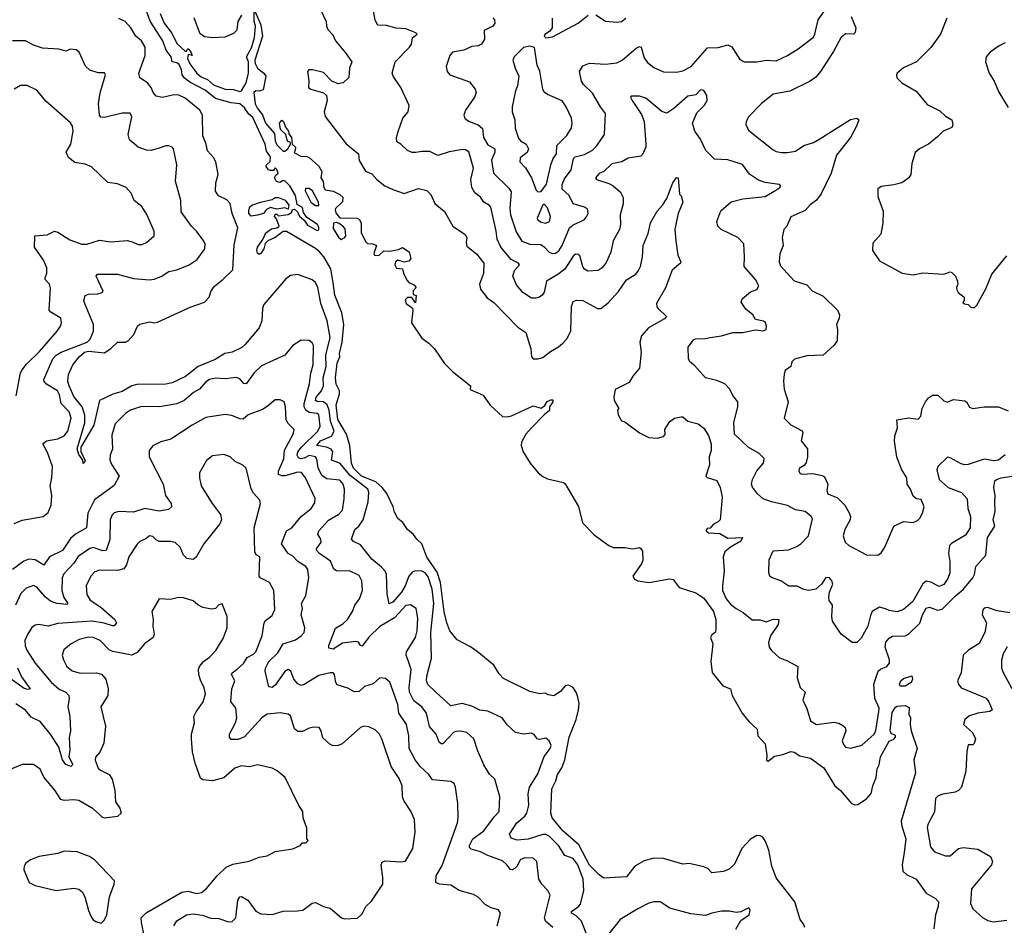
# Model space of a CAD drawing. Extents: x 2199565 to 2323334, y 894172 to 1018966.
# Tile 3 of 256: x 2209589 to 2215700, y 918839 to 924456. Entities that reach past the tile are written whole.
import ezdxf

# ---------------------------------------------------------------- set-up
doc = ezdxf.new("R2010")
doc.units = 0

msp = doc.modelspace()

# ---------------------------------------------------------------- linework, layer by layer
at = {"layer": '0CON10XD'}
for points in [[(2214461.1, 918825), (2214455.8, 918845), (2214432.9, 918875), (2214400.8, 918985), (2214285, 919134), (2214257.5, 919205), (2214237.6, 919305), (2214218.5, 919358.5), (2214200.5, 919385), (2214185, 919393.9), (2214165, 919395.3), (2214125, 919373.2), (2214070.4, 919315), (2214025, 919218.1), (2213992, 919188), (2213956.5, 919173.5), (2213885, 919164.5), (2213860.5, 919190.5), (2213835, 919202.7), (2213745, 919221.9), (2213705, 919217.5), (2213585, 919253.8), (2213525, 919256.5), (2213465, 919239.1), (2213406.5, 919205), (2213355, 919140), (2213215, 919132.2), (2213185, 919152.9), (2213125, 919211.9), (2213058.8, 919338.8), (2212960.6, 919425), (2212893.1, 919505), (2212885.5, 919535.5), (2212890.6, 919685), (2212916.1, 919735), (2212926.8, 919775), (2212953.3, 919816.7), (2212972.3, 919865), (2212998.4, 920005), (2213042.9, 920115), (2213058, 920175), (2213061.9, 920215), (2213053.2, 920255), (2213045, 920281.9), (2213025, 920314.4), (2212995, 920329.4), (2212975, 920324.2), (2212945, 920289.2), (2212905, 920261.9), (2212868.3, 920268.3), (2212849.3, 920279.3), (2212815.8, 920274.2), (2212755, 920288.5), (2212590.9, 920370.9), (2212565, 920398), (2212531.7, 920451.7), (2212428.3, 920538.3), (2212387, 920567), (2212305, 920608.8), (2212258.9, 920665), (2212239.3, 920715), (2212223.4, 920783.4), (2212200.2, 920965), (2212179.1, 921029.1), (2212115, 921121.5), (2212085.6, 921205.6), (2212053.3, 921235), (2212033.9, 921263.9), (2211996.7, 921295), (2211967.7, 921337.7), (2211935, 921362.5), (2211915, 921402.5), (2211907.1, 921435), (2211866.4, 921516.4), (2211839.5, 921555), (2211799.7, 921589.7), (2211710.3, 921625), (2211660.6, 921675), (2211649.1, 921705), (2211637.1, 921815), (2211616.4, 921886.4), (2211563.4, 921976.6), (2211553, 922067), (2211574, 922135), (2211574, 922155), (2211552.9, 922195), (2211549.4, 922235), (2211559.6, 922325), (2211576.2, 922365), (2211574.4, 922385), (2211589.4, 922455), (2211600, 922565), (2211587.8, 922637.8), (2211545, 922746.7), (2211533.3, 922825), (2211520.5, 922910.5), (2211476.7, 922985), (2211447.4, 923017.4), (2211425, 923037.7), (2211245, 923141.8), (2211225, 923142.2), (2211173.9, 923106.1), (2211128, 923085), (2211113, 923067), (2211104.3, 923035), (2211085, 923006.2), (2211075, 923000), (2211065, 923007.5), (2211060.8, 923025), (2211065.7, 923045), (2211097.9, 923092.1), (2211116.8, 923133.2), (2211151.8, 923158.2), (2211185, 923165.6), (2211198.6, 923175), (2211181.7, 923221.7), (2211170, 923235), (2211175, 923250), (2211185, 923250), (2211195, 923240), (2211255, 923247.5), (2211275, 923260), (2211281.7, 923278.3), (2211295, 923280), (2211312.5, 923265), (2211325, 923237.5), (2211355, 923213.3), (2211375, 923182), (2211435, 923148.8), (2211445, 923153.3), (2211445, 923170), (2211437.1, 923185), (2211370.2, 923230.2), (2211351.2, 923261.2), (2211345, 923290.8), (2211310, 923310), (2211300.8, 923365), (2211265.4, 923425), (2211236.4, 923453.6), (2211225, 923458), (2211202.7, 923447.3), (2211181.9, 923451.9), (2211170.8, 923475), (2211178, 923492), (2211192.5, 923505), (2211185, 923528), (2211173.6, 923536.4), (2211165, 923520), (2211145, 923520), (2211133.3, 923525), (2211117.5, 923545), (2211120, 923555), (2211142.5, 923577.5), (2211145.5, 923605), (2211121.3, 923641.3), (2211112.2, 923685), (2211035, 923848.5), (2211011.1, 923871.1), (2210985, 923909.4), (2210955, 923933.3), (2210900.5, 923940.5), (2210805, 923967.6), (2210739.9, 924019.9), (2210645, 924069.4), (2210609.1, 924095), (2210596.5, 924115), (2210592.3, 924145), (2210577.9, 924177.9), (2210565, 924188), (2210534, 924195), (2210529.2, 924225), (2210497.9, 924267.9), (2210476.8, 924325), (2210397.8, 924447.8), (2210378.2, 924505)], [(2210460, 924495), (2210484.4, 924435), (2210532.1, 924372.1), (2210565, 924308.8), (2210615, 924260), (2210625, 924260), (2210632.5, 924277.5), (2210646.1, 924266.1), (2210660, 924235), (2210635, 924240), (2210630, 924215), (2210645, 924182.5), (2210687.8, 924125), (2210715, 924102.3), (2210755, 924085.6), (2210792.5, 924052.5), (2210865, 924024.7), (2210915, 924023.8), (2210955, 924011.1), (2210965.6, 924015), (2210993.3, 924065), (2211008.8, 924125), (2211008.1, 924195), (2210996.7, 924225), (2211027.8, 924282.2), (2211045.4, 924345), (2211052.9, 924415), (2211044.3, 924445.8), (2211043.1, 924515)], [(2210668.9, 924468.9), (2210704.2, 924375), (2210735, 924351.4), (2210785, 924345.2), (2210865, 924350), (2210916.9, 924373.1), (2210937.6, 924392.4), (2210944.4, 924445), (2210966.9, 924485)], [(2211049.2, 924505), (2211084.5, 924425), (2211095.6, 924355), (2211048.1, 924205), (2211049.5, 924185), (2211064.7, 924154.7), (2211104.4, 924124.4), (2211116, 924105), (2211099.1, 924020.9), (2211077.1, 924012.9), (2211054.6, 924015.4), (2211041.1, 924005), (2211050.9, 923935), (2211065, 923906), (2211096.3, 923866.3), (2211114, 923815), (2211169.3, 923749.3), (2211174, 923705), (2211185, 923680.8), (2211225, 923641.2), (2211235, 923641.2), (2211253.3, 923655), (2211270, 923685), (2211270, 923695), (2211255, 923700), (2211249.3, 923709.3), (2211240, 923745), (2211207.5, 923775), (2211202, 923815), (2211215, 923832.5), (2211226.2, 923825), (2211239.3, 923789.3), (2211256.7, 923765), (2211258.3, 923748.3), (2211276.2, 923725), (2211280, 923685), (2211300, 923665), (2211297.5, 923645), (2211291.7, 923631.7), (2211335, 923606.7), (2211365, 923608.8), (2211385, 923601.2), (2211445, 923546.7), (2211464, 923515), (2211457.5, 923475), (2211473, 923453), (2211477.1, 923415), (2211485, 923401.2), (2211535, 923393.1), (2211575, 923372.5), (2211594.3, 923355), (2211592.7, 923327.3), (2211549.2, 923285), (2211546, 923275), (2211553.9, 923253.9), (2211575, 923227.5), (2211684.1, 923224.1), (2211697, 923217), (2211708.6, 923195), (2211707.5, 923135), (2211738, 923078), (2211748.3, 923068.3), (2211780, 923065), (2211802.5, 923055), (2211787.5, 923005), (2211790, 922995), (2211817, 922993), (2211848.3, 923021.7), (2211885, 923020), (2211939.3, 923030.7), (2211965, 923042.5), (2212005.8, 923015.8), (2212016, 922974), (2212005, 922957.5), (2211975, 922952.5), (2211935, 922963.8), (2211921.2, 922955), (2211918, 922935), (2211927.5, 922915), (2211965, 922910), (2211970, 922885), (2211991.2, 922841.2), (2212005, 922826.2), (2212035, 922812.5), (2212050, 922795), (2212030, 922775), (2212031.7, 922751.7), (2212050, 922745), (2212045, 922700), (2212022.5, 922732.5), (2211995, 922733.8), (2211981.9, 922718.1), (2211988, 922695), (2212026.4, 922666.4), (2212028, 922655), (2212021.3, 922575), (2212085, 922480), (2212129, 922449), (2212163.7, 922413.7), (2212225, 922324.5), (2212275, 922273.5), (2212387.5, 922185), (2212385, 922162.5), (2212465, 922127.5), (2212508.8, 922065), (2212584.5, 921994.5), (2212615, 921992.2), (2212641.7, 921998.3), (2212775, 922061.2), (2212825, 922047.5), (2212847.5, 922062.5), (2212862.7, 922087.3), (2212885, 922098.6), (2212898.8, 922098.8), (2212897.1, 922085), (2212878.1, 922055), (2212878, 922032), (2212843.1, 922005), (2212765, 921924.3), (2212731.1, 921885), (2212704.3, 921835), (2212701.4, 921815), (2212712.9, 921775), (2212757.5, 921705), (2212807.3, 921645), (2212835, 921622.3), (2212865, 921608.7), (2212965, 921586), (2212975, 921576.7), (2213056.2, 921436.2), (2213082.9, 921335), (2213155, 921260.9), (2213245, 921194.4), (2213271.4, 921181.4), (2213345, 921181.4), (2213395, 921173.3), (2213435, 921183.3), (2213445, 921176.7), (2213455, 921160), (2213456.7, 921103.3), (2213448.4, 921081.6), (2213394, 921005), (2213405, 920986.7), (2213425, 920976.7), (2213495, 920966), (2213622.7, 920987.3), (2213643.9, 920983.9), (2213681.2, 920935), (2213785, 920901.8), (2213835, 920867.3), (2213894.8, 920784.8), (2213908.8, 920735), (2213908.9, 920671.1), (2213904.4, 920655.6), (2213885, 920641.4), (2213875.7, 920625), (2213890, 920585), (2213879.4, 920475), (2213887.7, 920407.7), (2213953.3, 920325), (2214001.2, 920305), (2214010, 920265), (2214072.5, 920155), (2214113.9, 920103.9), (2214166, 920055), (2214170, 920015), (2214215.7, 919965), (2214226.4, 919893.6), (2214225, 919862.5), (2214235, 919857.5), (2214272.7, 919887.3), (2214325, 919897.5), (2214375, 919916.7), (2214395, 919913.3), (2214430.7, 919890.7), (2214496.3, 919876.3), (2214579.5, 919815), (2214648.8, 919705), (2214683.8, 919675), (2214752.2, 919595), (2214775, 919585.5), (2214791.4, 919588.6), (2214845, 919623.1), (2214873.5, 919656.5), (2214883.3, 919705), (2214905.7, 919755), (2214911.2, 919808.8), (2214923.5, 919835), (2214930.7, 919885), (2214985, 919981.9), (2215015, 919994.3), (2215024, 920005), (2215025, 920016.7), (2214998.3, 920028.3), (2214991.5, 920045), (2215005, 920159.2), (2215025, 920191.2), (2215035, 920197.5), (2215085, 920202.5), (2215105, 920192.5), (2215110, 920185), (2215108.3, 920148.3), (2215118.8, 920125), (2215116, 920085), (2215122.5, 920045), (2215158.5, 919935), (2215138, 919865), (2215148, 919785), (2215060.3, 919485), (2215063.5, 919455), (2215088.4, 919375), (2215078.5, 919291.5), (2215065.2, 919215), (2215071.1, 919175), (2215093.5, 919155), (2215153.3, 919125), (2215215, 919039.2), (2215273.8, 919005), (2215292, 918985), (2215290, 918955), (2215272.5, 918905), (2215262.1, 918817.9)], [(2211457.5, 924515), (2211491.1, 924445), (2211492.5, 924415), (2211502, 924395), (2211531.7, 924361.7), (2211548.8, 924325), (2211611.2, 924251.2), (2211649.2, 924195), (2211636.7, 924155), (2211631.4, 924098.6), (2211596.2, 924063.8), (2211565, 924059.2), (2211525.5, 924075.5), (2211475, 924128.1), (2211405.4, 924145.4), (2211382.5, 924145), (2211374.2, 924135), (2211383.2, 924076.8), (2211382, 924035), (2211395, 924024.4), (2211475, 924002), (2211493.8, 923985), (2211497.5, 923955), (2211478.1, 923885), (2211485.6, 923855), (2211615, 923685.7), (2211690.6, 923625), (2211695, 923582.5), (2211735, 923516.7), (2211775, 923500), (2211805, 923465.6), (2211855, 923425.6), (2211903.8, 923403.8), (2211975, 923378.2), (2212065, 923409.1), (2212115, 923397.5), (2212140.9, 923370.9), (2212166.2, 923316.2), (2212225, 923267.5), (2212277.1, 923175), (2212354.3, 923124.3), (2212364, 923105), (2212359.2, 923075), (2212365, 923051.2), (2212425, 923002.9), (2212470, 922945), (2212467.1, 922882.9), (2212443.1, 922815), (2212449.4, 922785), (2212491.2, 922731.2), (2212531.5, 922701.5), (2212680, 922550), (2212730, 922515), (2212760.8, 922415), (2212766, 922366), (2212775, 922352.5), (2212805, 922352), (2212835, 922360), (2212882.5, 922397.5), (2212933.3, 922426.7), (2212959.2, 922450.8), (2212985, 922476.9), (2213009.7, 922525), (2213013.8, 922676.2), (2213025, 922708.8), (2213044.2, 922715.8), (2213085, 922714), (2213175, 922665.8), (2213195, 922664.2), (2213240.8, 922699.2), (2213305, 922771.1), (2213355, 922841.9), (2213412, 922878), (2213430.4, 922899.6), (2213442.5, 922925), (2213455.3, 922985), (2213458.7, 923055), (2213489, 923131), (2213505, 923195.7), (2213545, 923268), (2213578, 923305), (2213605, 923347.5), (2213642.9, 923445), (2213665, 923476.7), (2213675.6, 923475.6), (2213683.8, 923375), (2213693.6, 923363.6), (2213704.4, 923325), (2213675.5, 923255), (2213664.5, 923205.5), (2213655.5, 923155), (2213661.4, 923085), (2213674, 922995), (2213693.3, 922955), (2213690, 922945), (2213638.4, 922901.6), (2213596.5, 922793.5), (2213541.8, 922695), (2213543.5, 922675), (2213550.6, 922665), (2213604.2, 922615), (2213590, 922600), (2213491.1, 922545), (2213448.9, 922495), (2213437.8, 922455), (2213446.7, 922395), (2213436, 922295), (2213394.4, 922245.6), (2213372, 922205), (2213285, 922162.5), (2213276.7, 922115), (2213277.5, 922095), (2213306.7, 922045), (2213300, 922035), (2213302.5, 922005), (2213325, 921967.5), (2213345, 921962.5), (2213435, 921892.9), (2213494.2, 921864.2), (2213545, 921861.2), (2213585, 921870.8), (2213595, 921883.3), (2213593.3, 921915), (2213625, 921963.3), (2213652.5, 921985), (2213693.9, 921993.9), (2213705, 921993.3), (2213735, 921966.7), (2213800.5, 921950.5), (2213835, 921923.3), (2213865, 921877.5), (2213880.8, 921825), (2213880, 921785), (2213868, 921745), (2213869.2, 921695), (2213847.5, 921625), (2213856.4, 921616.4), (2213915, 921597.5), (2213936, 921555), (2213949.2, 921495), (2213936, 921355), (2213926.8, 921343.2), (2213893.3, 921325), (2213875, 921302.5), (2213855, 921300), (2213850, 921285), (2213863.6, 921273.6), (2213935, 921269.2), (2213985, 921241.1), (2214075.7, 921245), (2214065, 921221.5), (2214000, 921185), (2213965, 921155.6), (2213955.4, 921124.6), (2213961.5, 921035), (2213950, 920945), (2213951.9, 920915), (2213973.9, 920863.9), (2214000.9, 920830.9), (2214035, 920803.1), (2214079.1, 920779.1), (2214135, 920733.1), (2214185, 920733.1), (2214225, 920720.8), (2214265, 920738.1), (2214300, 920735), (2214296, 920704), (2214248, 920635), (2214236.1, 920593.9), (2214240, 920565), (2214254.5, 920544.5), (2214305, 920498.8), (2214355, 920480), (2214418.8, 920445), (2214414, 920375), (2214433.8, 920315), (2214463.8, 920285), (2214450, 920235), (2214475, 920183.3), (2214497, 920107), (2214535, 920084.5), (2214645, 920099.5), (2214673.8, 920093.8), (2214698.8, 920078.8), (2214711.4, 920065), (2214715.7, 920045), (2214694.3, 919984.3), (2214700.9, 919960.9), (2214715, 919943.8), (2214748.3, 919938.3), (2214815, 919955.6), (2214893.3, 920025), (2214902.4, 920047.6), (2214922.2, 920165), (2214922.9, 920185), (2214914.7, 920204.7), (2214896.2, 920245), (2214890, 920335), (2214916.7, 920415), (2214931.7, 920428.3), (2214970.6, 920445), (2214987.5, 920465), (2214986.9, 920485), (2214960.9, 920565), (2214965.6, 920595), (2214985, 920620), (2215007, 920633), (2215085, 920635.4), (2215105, 920644.5), (2215175, 920712.5), (2215192, 920765), (2215215, 920806.7), (2215235, 920811.6), (2215286, 920794), (2215315, 920800.5), (2215395, 920881.6), (2215445, 920922.6), (2215505.3, 920995), (2215514.7, 921015), (2215523.1, 921065), (2215584.6, 921135), (2215594.7, 921245), (2215640.4, 921315), (2215630.2, 921355), (2215642.6, 921405), (2215641.4, 921468.6)], [(2215705, 921756.9), (2215665, 921724), (2215635, 921719.2), (2215575, 921730.8), (2215475, 921696.4), (2215455, 921695.4), (2215431.9, 921701.9), (2215365, 921739.2), (2215347.7, 921742.3), (2215288, 921685), (2215280.6, 921665), (2215295.7, 921605), (2215350.8, 921555), (2215433.4, 921523.4), (2215470.5, 921485), (2215474.5, 921425), (2215490.9, 921375), (2215488.1, 921305), (2215460.2, 921259.8), (2215372.2, 921207.8), (2215360.5, 921195), (2215353.8, 921145), (2215361.2, 921095), (2215361.8, 921025), (2215350.2, 920989.8), (2215325, 920952.5), (2215295, 920941.4), (2215245, 920967.5), (2215215, 920973.8), (2215195, 920956.2), (2215132, 920848), (2215075, 920797.1), (2215035, 920782.7), (2214985, 920792.1), (2214962.4, 920802.4), (2214925, 920811.8), (2214880.8, 920785), (2214868.7, 920761.3), (2214853.4, 920695), (2214810.9, 920619.1), (2214785, 920593.3), (2214755, 920593.8), (2214688, 920645), (2214634.3, 920725), (2214629.4, 920755), (2214634.4, 920824.4), (2214613.1, 920853.1), (2214610.3, 920875), (2214615.2, 920905), (2214634.7, 920955), (2214629.7, 920975), (2214615, 920993.8), (2214592.9, 920997.1), (2214564.7, 920955.3), (2214530, 920925), (2214485, 920916.2), (2214455, 920921.5), (2214415, 920942.3), (2214361.7, 920941.7), (2214313.8, 920975), (2214255.6, 920995.6), (2214244, 921005), (2214239.2, 921025), (2214240.8, 921105), (2214265, 921162.5), (2214361.4, 921168.6), (2214412.2, 921187.8), (2214437.1, 921205), (2214485.4, 921254.6), (2214508.8, 921361.2), (2214501.2, 921375), (2214465, 921405.7), (2214405, 921415.7), (2214355, 921442.9), (2214255, 921465.6), (2214203.8, 921485), (2214168, 921515), (2214137.3, 921557.3), (2214130, 921575), (2214136.8, 921603.2), (2214165, 921657.1), (2214205.4, 921705), (2214210.5, 921735), (2214178.6, 921765), (2214110, 921805), (2214024.5, 921885), (2214020.8, 921955), (2214046.4, 922056.4), (2214045.3, 922085.3), (2214015.4, 922125.4), (2213995.4, 922165.4), (2213965, 922198), (2213915, 922219.2), (2213844.5, 922234.5), (2213779.7, 922309.7), (2213747.5, 922335), (2213740, 922355), (2213738.8, 922425), (2213770.5, 922469.5), (2213784.1, 922475.9), (2213845, 922478.2), (2213875, 922485.4), (2213945, 922495.6), (2214015, 922515.6), (2214075, 922515.5), (2214155, 922532.7), (2214205, 922526.1), (2214221.8, 922535), (2214224.1, 922555), (2214217, 922577), (2214205, 922586.2), (2214155, 922596.2), (2214140, 922625), (2214095, 922660.8), (2214065.8, 922705), (2214072, 922725), (2214125, 922768.9), (2214165, 922782.9), (2214175.7, 922805), (2214154.7, 922844.7), (2214084.4, 922925), (2214088.1, 922985), (2214082.5, 923065), (2214046.2, 923106.2), (2213942.5, 923155), (2213922.9, 923175), (2213915.9, 923204.1), (2213940.2, 923269.8), (2214005, 923325.6), (2214077.5, 923345), (2214215, 923358.8), (2214280.9, 923399.1), (2214306.7, 923415), (2214312.5, 923425), (2214303.6, 923433.6), (2214215, 923447.3), (2214175, 923460.4), (2214118.3, 923498.3), (2214075, 923557.8), (2213985, 923587.9), (2213901.7, 923591.7), (2213847.3, 923645), (2213813.5, 923715), (2213780.2, 923765), (2213764.8, 923814.8), (2213792.2, 923877.8), (2213838.8, 923925), (2213855.6, 923955), (2213854.4, 923985), (2213835, 924016.9), (2213815, 924020.5), (2213785, 923990.9), (2213735, 923982.7), (2213648.6, 923905), (2213605, 923877.1), (2213575, 923886.9), (2213475, 923968.6), (2213435, 923982), (2213385, 923981.2), (2213380, 923975), (2213390, 923955), (2213448.6, 923868.6), (2213465.5, 923825), (2213475.4, 923685), (2213474.6, 923665), (2213455, 923620), (2213445, 923610.6), (2213365, 923597.8), (2213325.3, 923574.7), (2213265, 923561.5), (2213215, 923515.4), (2213185, 923502.9), (2213162.9, 923475), (2213168.8, 923465), (2213245, 923440.9), (2213271.4, 923425), (2213317.2, 923387.2), (2213334, 923354), (2213333.5, 923315), (2213316.5, 923245), (2213318.1, 923185), (2213312.2, 923155), (2213272.2, 923085), (2213258, 923015), (2213229.4, 922950.6), (2213205, 922917.8), (2213178.8, 922901.2), (2213115, 922897.3), (2213095, 922908.9), (2213085, 922924.3), (2213065, 922991.1), (2213055, 923000), (2213038.5, 923001.5), (2213025, 922990.4), (2212971.4, 922908.6), (2212929.5, 922875), (2212858.9, 922835), (2212844.1, 922765.9), (2212832.4, 922747.6), (2212815, 922735.6), (2212792, 922728), (2212765, 922729.5), (2212710.6, 922765), (2212671.9, 922811.9), (2212649.5, 922865), (2212658.9, 922901.1), (2212690, 922935), (2212683.8, 922945), (2212638.5, 922968.5), (2212574.1, 923045), (2212552.7, 923095), (2212546.8, 923145), (2212512.7, 923292.7), (2212504.6, 923304.6), (2212470, 923325), (2212448, 923355), (2212413.1, 923383.1), (2212394.6, 923414.6), (2212388.6, 923465), (2212406.2, 923535), (2212376.1, 923636.1), (2212355, 923649.5), (2212338.6, 923651.4), (2212255, 923636.5), (2212185, 923613.1), (2212135, 923638.9), (2212085, 923639.5), (2212047.6, 923632.4), (2212025, 923633.1), (2211995, 923645.7), (2211955, 923684), (2211929.5, 923699.5), (2211927.5, 923725), (2211936.8, 923763.2), (2211966, 923845), (2212000, 923885), (2212005.8, 923924.2), (2211954.3, 924035), (2211907.5, 924105), (2211901.4, 924125), (2211918.5, 924195), (2212008.5, 924285), (2212019.6, 924305), (2212026.5, 924343.5), (2212055.4, 924365.4), (2212048, 924375), (2211985, 924400.4), (2211925, 924404.6), (2211865, 924421.1), (2211812.3, 924422.3), (2211794, 924454), (2211782.4, 924522.4)], [(2212525, 924467.5), (2212536, 924455), (2212537.8, 924435), (2212525.5, 924415), (2212471.5, 924388.5), (2212472.7, 924335), (2212455.3, 924304.7), (2212435, 924293.6), (2212395, 924289.1), (2212345, 924266.5), (2212275, 924254.3), (2212259.2, 924235), (2212236, 924165), (2212242.5, 924135), (2212258, 924115), (2212380.2, 924070.2), (2212416.7, 924025), (2212421.2, 924005), (2212412, 923975), (2212355.3, 923894.7), (2212345.5, 923864.5), (2212352.1, 923845), (2212375, 923826.7), (2212435, 923803.6), (2212461.4, 923781.4), (2212467.7, 923725), (2212495, 923680.6), (2212537.5, 923655), (2212536.8, 923635), (2212517.5, 923585), (2212528.7, 923505), (2212625, 923410.8), (2212639.3, 923389.3), (2212631.9, 923288.1), (2212635, 923246.2), (2212670.3, 923140.3), (2212705, 923082.9), (2212755, 923064), (2212822.5, 923062.5), (2212845, 923047.3), (2212875, 923013.3), (2212895, 923005.5), (2212915, 923008.2), (2212935, 923022.7), (2212956.6, 923055), (2213000.5, 923165), (2213025, 923184.4), (2213092.5, 923215), (2213107.3, 923232.7), (2213118, 923255), (2213112.3, 923282.3), (2213095, 923293.8), (2213023.5, 923313.5), (2213000, 923365), (2212955.7, 923405.7), (2212955.2, 923434.8), (2212971, 923469), (2213011.5, 923525), (2213026.4, 923595), (2213035.8, 923605), (2213095, 923620.9), (2213143.4, 923646.6), (2213168.8, 923671.2), (2213219.4, 923745), (2213224.5, 923875), (2213193.8, 923915), (2213145, 924000.8), (2213088.8, 924055), (2213076.2, 924075), (2213063.8, 924135), (2213085, 924170), (2213126.1, 924186.1), (2213225, 924179.5), (2213295, 924189.1), (2213328, 924205), (2213415, 924280), (2213435, 924290), (2213445.7, 924285.7), (2213465, 924218.8), (2213485, 924190.8), (2213525, 924158.6), (2213585, 924132.5), (2213665, 924130), (2213705, 924138.9), (2213757.1, 924165), (2213799.4, 924215), (2213857.4, 924282.6), (2213925, 924283.1), (2213985, 924300.6), (2214008.5, 924288.5), (2214058.8, 924208.8), (2214085, 924194.5), (2214165, 924195.6), (2214225, 924205.6), (2214285, 924200.6), (2214355, 924234.4), (2214420, 924275), (2214515, 924347.5), (2214525, 924366.7), (2214544.6, 924455), (2214594.6, 924525)], [(2212893.8, 924465), (2212893.8, 924405), (2212877.7, 924382.3), (2212847.5, 924365), (2212843.6, 924353.6), (2212853.6, 924343.6), (2212895, 924350.8), (2213055, 924434.2), (2213116.5, 924483.5)], [(2213165, 924486.7), (2213225, 924446.5), (2213295, 924440), (2213325, 924445.7), (2213350, 924465)], [(2213114, 918764), (2213076.2, 918865), (2213040, 918900), (2213014.4, 918915), (2213014.4, 918925), (2213056.9, 918955), (2213069.1, 918970.9), (2213090.6, 919055), (2213086.6, 919125), (2213053.8, 919215), (2213025, 919252.7), (2212972.4, 919272.4), (2212933.4, 919333.4), (2212875, 919391.8), (2212855, 919401.6), (2212835, 919401.6), (2212745, 919374), (2212676.9, 919366.9), (2212638.9, 919378.9), (2212627.8, 919405), (2212674.6, 919475), (2212723.8, 919515), (2212736.7, 919535), (2212749.6, 919585), (2212745.4, 919655), (2212752.5, 919695), (2212805, 919779.2), (2212845, 919886.2), (2212881.9, 919935), (2212886.9, 919955), (2212875, 919983.8), (2212855, 920000), (2212815, 919991.2), (2212800, 919995), (2212781.8, 920021.8), (2212765, 920030.4), (2212715, 920025.4), (2212665.5, 920035.5), (2212615, 920082.5), (2212584.3, 920125), (2212495, 920167.3), (2212445, 920173.5), (2212395, 920198.9), (2212335, 920215.6), (2212265, 920200.6), (2212172.5, 920285), (2212122.3, 920332.3), (2212113.2, 920355), (2212115.9, 920385), (2212145.4, 920495.4), (2212141.5, 920655), (2212158.8, 920835), (2212149.5, 920925), (2212125, 921000.6), (2212105.5, 921025), (2212085, 921035.3), (2212045, 921038.5), (2212025, 921028.9), (2212003.1, 921005), (2211980.5, 920945), (2211957.8, 920905), (2211905, 920842.5), (2211882.2, 920832.2), (2211870.4, 920895), (2211864.7, 921015), (2211857.8, 921035), (2211835, 921061.2), (2211775, 921110), (2211705, 921200), (2211660.2, 921220.2), (2211649.1, 921235), (2211669.2, 921295), (2211693.8, 921315), (2211720.3, 921355), (2211752, 921465), (2211755.3, 921525), (2211748.9, 921545), (2211640, 921630), (2211575, 921705.6), (2211523.8, 921723.8), (2211532, 921775), (2211521.9, 921791.9), (2211493.8, 921803.8), (2211433.5, 921815), (2211455.3, 921845), (2211525, 921874), (2211539.8, 921905), (2211516.8, 921965), (2211509.1, 922035), (2211497.2, 922067.2), (2211475, 922086.2), (2211435, 922087.2), (2211424.3, 922095), (2211428.7, 922115), (2211462.3, 922155), (2211475.2, 922185), (2211473, 922235), (2211491.2, 922305), (2211489.4, 922375), (2211515.5, 922485), (2211498.1, 922588.1), (2211456.8, 922695), (2211439.1, 922795), (2211425, 922826), (2211405, 922842.9), (2211315, 922876.5), (2211270.5, 922869.5), (2211240.3, 922849.7), (2211105, 922690), (2211096.5, 922665), (2211091.8, 922588.2), (2211074.3, 922545), (2210988.9, 922441.1), (2210966.9, 922423.1), (2210906.7, 922393.3), (2210862.5, 922385), (2210802.1, 922347.9), (2210697.3, 922305), (2210617.2, 922242.8), (2210535, 922203.6), (2210495, 922195.8), (2210315, 922194), (2210285, 922184.7), (2210225, 922150), (2210167.4, 922132.6), (2210084.8, 922095.2), (2210048.6, 921941.4), (2209967.1, 921805), (2209968.6, 921778.6), (2209995, 921720), (2209983.3, 921703.3), (2209980, 921725), (2209955, 921760), (2209944.6, 921794.6), (2209993.7, 921955), (2209993.7, 922003.7), (2209975.9, 922055.9), (2209925, 922118.5), (2209895.3, 922185), (2209888, 922215), (2209892.5, 922255), (2209918.4, 922315), (2209956.8, 922365), (2209991.9, 922395), (2210015, 922400.1), (2210115, 922390.8), (2210153.8, 922416.2), (2210195, 922455.6), (2210245, 922455.6), (2210265, 922465.6), (2210296.7, 922503.3), (2210320, 922555), (2210335, 922567.1), (2210395, 922581.2), (2210425, 922576.2), (2210445, 922580), (2210646.9, 922673.1), (2210735, 922703.2), (2210763.8, 922735), (2210778, 922775), (2210797.3, 922802.7), (2210850.5, 922845), (2210911.4, 922905), (2210919.8, 923060.2), (2210941.9, 923165), (2210907.4, 923255), (2210895, 923316), (2210875, 923339.2), (2210823.3, 923363.3), (2210805, 923392.5), (2210805.5, 923444.5), (2210820, 923495), (2210805.5, 923575), (2210791.6, 923601.6), (2210755, 923642), (2210746.2, 923685), (2210726.1, 923735), (2210723.4, 923863.4), (2210705.8, 923895), (2210615, 923970), (2210577.4, 923987.4), (2210545, 923990), (2210475, 923974.5), (2210435, 923981.9), (2210416.9, 924005), (2210405, 924036), (2210381.4, 924065), (2210335, 924095.7), (2210328.4, 924125), (2210368.2, 924235), (2210367.3, 924285), (2210344.4, 924325), (2210308.5, 924355), (2210277.9, 924405), (2210242.5, 924445), (2210205, 924464)], [(2214750, 924475), (2214777.5, 924405), (2214774.3, 924375.7), (2214764.1, 924365.9), (2214715, 924367.8), (2214685, 924344.5), (2214640.7, 924259.3), (2214560, 924135), (2214529.3, 924100.7), (2214495, 924074.2), (2214368, 924012), (2214264.7, 923995), (2214190.5, 923935), (2214113.8, 923855), (2214098.8, 923825), (2214096.2, 923805), (2214115, 923768.8), (2214265, 923649.4), (2214285, 923638.9), (2214316.6, 923633.4), (2214355, 923632.1), (2214405, 923640.4), (2214455, 923676.5), (2214515, 923694.6), (2214555, 923717.5), (2214745, 923836.8), (2214785, 923845.6), (2214796.2, 923835), (2214782.9, 923795), (2214746.1, 923725), (2214658.8, 923615), (2214626.2, 923505), (2214564.3, 923375.7), (2214533.6, 923336.4), (2214495, 923308), (2214465, 923271.9), (2214375, 923234), (2214350, 923175), (2214331.2, 923155), (2214320.8, 923105), (2214326.9, 923055), (2214306.4, 923003.6), (2214301.8, 922955), (2214309.9, 922929.9), (2214352.2, 922885), (2214395, 922836.7), (2214475, 922811.2), (2214506.7, 922775), (2214575, 922742), (2214665.5, 922655.5), (2214677.1, 922625), (2214675.8, 922604.2), (2214659.2, 922565), (2214664.3, 922534.3), (2214661.9, 922465), (2214641.9, 922435), (2214576.7, 922375), (2214475, 922371.1), (2214398.8, 922351.2), (2214381.2, 922335), (2214375.6, 922304.4), (2214340, 922280), (2214332.7, 922257.3), (2214329.2, 922215), (2214334, 922165), (2214358.1, 922085), (2214333.3, 921985), (2214375, 921943.8), (2214445.5, 921905.5), (2214448.5, 921895), (2214438.6, 921845), (2214478.1, 921795), (2214478.9, 921745), (2214470, 921710), (2214458.3, 921691.7), (2214427.5, 921672.5), (2214424.4, 921655), (2214432.2, 921642.2), (2214445, 921636.7), (2214511.8, 921641.8), (2214569.8, 921629.8), (2214585, 921620), (2214604.5, 921575), (2214598.5, 921535), (2214605.6, 921515), (2214665, 921490), (2214710.5, 921445), (2214738, 921398), (2214744.6, 921375), (2214742.7, 921355), (2214710.6, 921295), (2214700, 921255), (2214711.4, 921215), (2214735, 921194.4), (2214845, 921136), (2214915, 921134), (2214935, 921150), (2214958, 921185), (2215015, 921313.8), (2215075, 921343.8), (2215135, 921336.7), (2215160.7, 921349.3), (2215176.1, 921363.9), (2215193.3, 921395), (2215202.5, 921435), (2215185, 921480), (2215155, 921483.3), (2215135, 921500), (2215118.6, 921545), (2215098, 921575), (2215094.2, 921615), (2215065, 921663.8), (2215033.6, 921743.6), (2215018.9, 921841.1), (2215019.6, 921875), (2215036.2, 921925), (2215032.5, 921975), (2215105, 921986.9), (2215165, 921977.5), (2215182, 921998), (2215191.1, 922045), (2215211.5, 922085), (2215229.6, 922110.4), (2215255, 922127.9), (2215287.4, 922127.4), (2215325, 922091.1), (2215345, 922083.1), (2215385, 922100), (2215455, 922092.5), (2215466.2, 922085), (2215483, 922053), (2215504.1, 922044.1), (2215575, 922055.7), (2215665, 922054.4), (2215725, 922030.6)], [(2215344, 924465), (2215303.6, 924366.4), (2215245, 924283.6), (2215155.2, 924194.8), (2215075, 924157.8), (2215034.5, 924125.5), (2215030, 924115), (2215033.8, 924095), (2215065, 924064), (2215152.4, 924012.4), (2215220.7, 923930.7), (2215300.9, 923890.9), (2215335, 923858.6), (2215374, 923835), (2215380, 923805), (2215375, 923788), (2215321.2, 923765), (2215285, 923729.2), (2215230, 923685), (2215174.3, 923655.7), (2215147.7, 923632.3), (2215126.2, 923565), (2215120, 923495), (2215107.5, 923475), (2215065, 923443.8), (2215015, 923431.2), (2214935, 923422), (2214915, 923407.5), (2214915, 923360), (2214947.7, 923267.7), (2214945.7, 923194.3), (2214934, 923126), (2214885, 923070), (2214882.5, 923025), (2214925, 922960), (2215066.4, 922883.6), (2215134.1, 922874.1), (2215195, 922886), (2215325, 922878.8), (2215365, 922892.5), (2215375, 922887.5), (2215396.1, 922866.1), (2215410, 922835), (2215412.5, 922815), (2215403.3, 922795), (2215405, 922780), (2215414.1, 922764.1), (2215450, 922735), (2215450, 922715), (2215443, 922703), (2215453, 922693), (2215475, 922690), (2215493, 922673), (2215505, 922670), (2215515, 922670), (2215530, 922685), (2215585, 922787.5), (2215621.8, 922878.2), (2215715, 922992)], [(2209555, 921330.6), (2209605, 921352.9), (2209735, 921374.6), (2209765, 921400), (2209784.4, 921445), (2209787.5, 921505), (2209778.2, 921565), (2209788.5, 921615), (2209792.7, 921685), (2209761.2, 921771.2), (2209732, 921825), (2209755.7, 921844.3), (2209825, 921856.1), (2209865, 921875.4), (2209887.1, 921905), (2209908.4, 921985), (2209895, 922023.3), (2209845.4, 922075), (2209835, 922130), (2209822.3, 922155), (2209755, 922195.5), (2209741.1, 922211.1), (2209738.8, 922225), (2209795, 922352.5), (2209815, 922375.3), (2209846.9, 922395), (2210007.8, 922455), (2210025.8, 922474.2), (2210045.8, 922524.2), (2210046.8, 922565), (2209995, 922690), (2209985.7, 922715), (2209995, 922746.2), (2210015, 922754), (2210074.2, 922755.8), (2210100, 922765), (2210106.7, 922773.3), (2210063.8, 922865), (2210072.2, 922877.8), (2210195, 922878.1), (2210295, 922851.1), (2210395, 922841.8), (2210423.7, 922846.3), (2210467.5, 922862.5), (2210515, 922894.3), (2210565, 922904), (2210641.2, 922935), (2210690.6, 922969.4), (2210738.1, 923035), (2210740.6, 923065), (2210727.8, 923087.8), (2210686.4, 923145), (2210654.5, 923175), (2210590, 923265), (2210587.8, 923335), (2210555.6, 923455.6), (2210563.1, 923555), (2210544, 923655), (2210535, 923666.2), (2210515, 923673.8), (2210495, 923673.3), (2210455, 923658.8), (2210405, 923644), (2210375, 923646), (2210323.8, 923665), (2210271.1, 923711.1), (2210262.9, 923745), (2210284.4, 923854.4), (2210275, 923875.8), (2210225, 923877.3), (2210115, 923848.6), (2210092.1, 923852.1), (2210083.1, 923865), (2210077.9, 923935), (2210088, 924002), (2210121.2, 924115), (2210115, 924126.7), (2210075, 924126), (2210025, 924142.5), (2209997.7, 924167.7), (2209957.5, 924255), (2209938.3, 924268.3), (2209905, 924273.3), (2209875, 924261.2), (2209832.5, 924272.5), (2209730.3, 924280.3), (2209675, 924298.1), (2209625, 924324.4), (2209545, 924324.2)], [(2215705, 924312), (2215667.5, 924295), (2215612.5, 924255), (2215587.5, 924225), (2215582.5, 924195), (2215606.7, 924125), (2215636.2, 924075), (2215665.8, 924005.8), (2215725, 923912.5)], [(2212805, 923388), (2212825, 923390), (2212859.4, 923435), (2212884.7, 923555.3), (2212898.9, 923595), (2212920.4, 923625), (2212921.8, 923675), (2212985, 923737.1), (2213013.5, 923785), (2213017.9, 923815), (2213012.7, 923845), (2212980, 923915), (2212955, 923952.5), (2212865, 923991.9), (2212845, 924006.2), (2212836.7, 924025), (2212816.1, 924136.1), (2212801.5, 924175), (2212783.6, 924283.6), (2212755, 924292), (2212715.6, 924284.4), (2212658, 924225), (2212650, 924205), (2212663.5, 924155), (2212686.4, 924105), (2212679.1, 924045), (2212666, 924014), (2212645.4, 923915), (2212646.4, 923885), (2212662.9, 923835), (2212663.4, 923783.4), (2212685, 923720.8), (2212697.1, 923705), (2212733.1, 923683.1), (2212746.2, 923655), (2212738.4, 923631.6), (2212695, 923598.8), (2212692.5, 923575), (2212727.5, 923537.5), (2212766.2, 923476.2), (2212795, 923398), (2212805, 923388)], [(2209567, 922123), (2209594.4, 922265), (2209604.5, 922285), (2209629.9, 922320.1), (2209711, 922399), (2209820.5, 922525), (2209842.2, 922555), (2209848.9, 922575), (2209845, 922605.7), (2209781.8, 922641.8), (2209771.1, 922655), (2209780.3, 922790.3), (2209773.1, 922815), (2209747.5, 922845), (2209745.8, 922855), (2209758.1, 922885), (2209757.6, 922917.6), (2209737.1, 922965), (2209680, 923045), (2209682.5, 923115), (2209758.3, 923121.7), (2209805, 923144), (2209825, 923138.6), (2209899.8, 923089.8), (2209975, 923063.2), (2210005, 923064.6), (2210085, 923088.9), (2210155, 923078.1), (2210255, 923087.1), (2210293.8, 923076.2), (2210325, 923061.9), (2210347.9, 923062.1), (2210376.6, 923073.4), (2210424, 923115), (2210422.9, 923145), (2210378.3, 923248.3), (2210347, 923297), (2210300, 923335), (2210280.7, 923380.7), (2210250, 923415), (2210195, 923437.5), (2210135, 923445.8), (2210035, 923542.9), (2209995, 923560.6), (2209931.3, 923571.3), (2209890.7, 923600.7), (2209877.1, 923635), (2209905.8, 923685), (2209920.8, 923765), (2209917.3, 923795), (2209905, 923815.7), (2209750.2, 923950.2), (2209695, 924020), (2209635, 924047.5), (2209593, 924047), (2209555, 924026.2)], [(2211445, 923303.3), (2211443.8, 923325), (2211405.4, 923395.4), (2211385, 923408.9), (2211361.8, 923408.2), (2211359.5, 923395), (2211395, 923324.3), (2211425, 923304.3), (2211445, 923303.3)], [(2211025, 923237.5), (2211010, 923255), (2211010, 923275), (2211017.5, 923295), (2211030, 923305), (2211082.5, 923325), (2211155, 923340), (2211175, 923352.5), (2211195, 923352.5), (2211236.1, 923336.1), (2211260, 923305), (2211255, 923280), (2211235, 923290), (2211185, 923280), (2211145, 923291.2), (2211121.2, 923278.8), (2211102.5, 923255), (2211065, 923243.8), (2211025, 923237.5)], [(2212855, 923194.4), (2212877.5, 923205), (2212883.3, 923235), (2212865, 923288.8), (2212845, 923311.2), (2212835, 923307.5), (2212800.8, 923225), (2212804, 923215), (2212825, 923200), (2212855, 923194.4)], [(2211585, 923093.8), (2211605.8, 923104.2), (2211612.9, 923115), (2211608.5, 923158.5), (2211595, 923176.2), (2211571.7, 923191.7), (2211555, 923197.5), (2211536.1, 923193.9), (2211535, 923161.4), (2211566.4, 923106.4), (2211585, 923093.8)], [(2212896.9, 918825), (2212851.5, 918865), (2212846.5, 918885), (2212881.4, 919025), (2212867.5, 919055), (2212829.2, 919095), (2212811.9, 919125), (2212799.5, 919235), (2212775, 919255.6), (2212725, 919256.7), (2212695.6, 919244.4), (2212677.1, 919205), (2212665, 919192.5), (2212645, 919182.5), (2212635, 919184.2), (2212612.9, 919215), (2212585, 919239.4), (2212495, 919271.5), (2212449.4, 919295), (2212390.9, 919310.9), (2212381.1, 919321.1), (2212379.6, 919335), (2212401.1, 919375), (2212468.5, 919425), (2212535, 919514.2), (2212565.6, 919545), (2212568.9, 919635), (2212538.1, 919745), (2212505, 919775.8), (2212470, 919835), (2212429.5, 919925), (2212407.5, 919995), (2212364, 920034), (2212325, 920044.1), (2212295, 920042), (2212281.8, 920035), (2212215, 919964.5), (2212205, 919964.5), (2212192.3, 919975), (2212174, 920024), (2212131.4, 920071.4), (2212114.6, 920155), (2212083.8, 920195), (2212035, 920230.7), (2212009, 920285), (2212006, 920315), (2212019.2, 920425), (2212001.8, 920475), (2211987.3, 920515), (2211989.1, 920535), (2212044.7, 920625), (2212054.7, 920665), (2212060.3, 920745), (2212048.5, 920805), (2212015, 920826.9), (2211985, 920822.5), (2211914.1, 920745.9), (2211825, 920692.5), (2211755, 920627.1), (2211715, 920571.4), (2211705, 920574), (2211691.4, 920595), (2211675, 920600), (2211591.7, 920588.3), (2211535, 920552.5), (2211507.7, 920557.7), (2211508.1, 920575), (2211548.8, 920681.2), (2211595, 920708.2), (2211624.2, 920735.8), (2211654.5, 920785), (2211669.6, 920825), (2211697.9, 920865), (2211715.4, 920915), (2211711.9, 920975), (2211695, 921009.2), (2211635, 921037.8), (2211575, 921035.3), (2211555, 921037.1), (2211538.3, 921048.3), (2211518.6, 921098.6), (2211448.6, 921145), (2211431.9, 921165), (2211430.8, 921175), (2211459.4, 921215), (2211456.9, 921235), (2211440, 921265), (2211445.4, 921285), (2211505, 921351.5), (2211569.8, 921390.2), (2211592.2, 921415), (2211603.5, 921485), (2211604.6, 921545), (2211597.1, 921575), (2211575, 921599.1), (2211495, 921608.8), (2211466.7, 921626.7), (2211441.5, 921675), (2211433.2, 921733.2), (2211425.2, 921745.2), (2211385, 921753.5), (2211355, 921737.3), (2211333, 921733), (2211318.2, 921738.3), (2211310, 921755), (2211314.7, 921775), (2211337.1, 921805), (2211439.2, 921905), (2211454.1, 921935), (2211444.5, 922005), (2211434.1, 922014.1), (2211385, 922020), (2211364.6, 922034.6), (2211353.9, 922053.9), (2211354.3, 922075), (2211387.1, 922197.1), (2211395.7, 922264.3), (2211410.3, 922315), (2211412.2, 922435), (2211405, 922452), (2211385, 922465.8), (2211335, 922468), (2211285, 922436), (2211234, 922375), (2211090.1, 922309.9), (2211045, 922265.4), (2210995, 922197.5), (2210979.2, 922199.2), (2210955, 922228.5), (2210935, 922236.9), (2210865, 922228.8), (2210805, 922231.9), (2210766, 922224), (2210745, 922209.5), (2210704.7, 922165.3), (2210667.1, 922142.9), (2210610, 922095), (2210565, 922073.6), (2210455.5, 922055.5), (2210345, 922056.9), (2210275.8, 922034.2), (2210245.9, 922014.1), (2210180.4, 921949.6), (2210159.6, 921879.6)], [(2212552.5, 918835), (2212573.8, 918915), (2212560, 918935), (2212515, 918946.9), (2212477.7, 918967.7), (2212435, 919014.3), (2212405, 919030), (2212315.5, 919055.5), (2212265, 919088.1), (2212194.6, 919094.6), (2212170.8, 919105), (2212174.5, 919145), (2212210.9, 919209.1), (2212305.5, 919475), (2212310.5, 919505), (2212307.3, 919595), (2212294.4, 919695), (2212285, 919718), (2212265, 919730.6), (2212150.9, 919740.9), (2212128.6, 919775), (2212074.8, 919824.8), (2212042.9, 919865), (2212005.5, 919935), (2212004.2, 920015), (2211989.6, 920085), (2211942.5, 920155), (2211935, 920208.8), (2211886.2, 920346.2), (2211859.1, 920369.1), (2211825, 920374.2), (2211782.4, 920337.6), (2211728.9, 920321.1), (2211695, 920290), (2211666.8, 920286.8), (2211625, 920310), (2211560, 920330), (2211550.8, 920345), (2211542, 920395), (2211534.2, 920404.2), (2211515.5, 920405.5), (2211445, 920389.1), (2211355, 920332.7), (2211335, 920326.9), (2211315.9, 920335.9), (2211290, 920365), (2211271.2, 920415), (2211255, 920425.7), (2211235, 920413.8), (2211175, 920327.8), (2211155, 920314.4), (2211135, 920318), (2211111.4, 920415), (2211114.5, 920435), (2211136, 920475), (2211190.8, 920529.2), (2211224.4, 920585), (2211300.6, 920609.4), (2211336.4, 920633.7), (2211353.3, 920655), (2211357.8, 920685), (2211335.5, 920765), (2211343.8, 920805), (2211336.9, 920835), (2211365.5, 920884.5), (2211383.9, 920995), (2211377.8, 921045), (2211364.1, 921064.1), (2211315, 921096.2), (2211285, 921127.8), (2211254.6, 921144.6), (2211214.5, 921205), (2211243.9, 921286.1), (2211277.5, 921305), (2211335, 921374.5), (2211398.5, 921425), (2211419.5, 921460.5), (2211423.6, 921486.4), (2211363.3, 921615), (2211337.1, 921647.1), (2211315, 921649.4), (2211235, 921627.4), (2211215, 921627.6), (2211196, 921636), (2211195.9, 921655), (2211227.5, 921732.5), (2211232.9, 921787.1), (2211285.5, 921885), (2211291.4, 921915), (2211255, 921952), (2211242.2, 921975), (2211239.4, 922055), (2211230, 922085), (2211205, 922098), (2211175, 922097.5), (2211125, 922057.5), (2211095, 922037.5), (2211006, 922005), (2210975, 921978.5), (2210955, 921980.5), (2210905, 922001.9), (2210863.2, 922006.8), (2210745, 921987.9), (2210658.9, 921941.1), (2210526.4, 921853.6), (2210465, 921838.8), (2210415, 921813.8), (2210392.5, 921785), (2210392.5, 921745), (2210478.5, 921575), (2210493.3, 921505), (2210528.6, 921455), (2210531.2, 921435), (2210511.5, 921418.5), (2210455, 921407.7), (2210365, 921424), (2210295, 921400.8), (2210205, 921406.5), (2210175, 921396.7), (2210162.2, 921385), (2210150.9, 921355), (2210147.6, 921232.4), (2210125.4, 921164.6), (2210105, 921161.5), (2210045, 921183.2), (2210025, 921176.9), (2209952.4, 921127.6), (2209925, 921084.5), (2209861.7, 921018.3), (2209851.3, 920995), (2209850.3, 920915), (2209861.9, 920871.9), (2209888.1, 920835), (2209882.1, 920827.9), (2209820, 920835), (2209780.1, 920850.1), (2209747.9, 920875), (2209695, 920937.1), (2209675, 920946.4), (2209628.9, 920931.1), (2209595, 920897.1), (2209562.9, 920825)], [(2210159.6, 921879.6), (2210165.5, 921795), (2210150, 921755), (2210148.5, 921725), (2210160, 921695), (2210205.7, 921625), (2210175, 921567.5), (2210052.3, 921477.7), (2210012.5, 921395), (2210003.3, 921305), (2209935.7, 921264.3), (2209905, 921238.5), (2209855, 921164.2), (2209773.9, 921125), (2209737.9, 921072.1), (2209685, 921106.1), (2209645, 921110), (2209615, 921097.1), (2209543.3, 921046.7)], [(2210545.3, 918835), (2210563.7, 918866.3), (2210625, 918904.4), (2210665, 918910.2), (2210722, 918902), (2210775, 918884.2), (2210825, 918881.4), (2210885, 918861.6), (2210907.6, 918862.4), (2210930, 918885), (2210942.9, 918995), (2210954.6, 919015.4), (2210965, 919018.6), (2211005.2, 918995.2), (2211055, 918927.1), (2211085, 918910), (2211155, 918905.6), (2211225, 918927.8), (2211310.5, 918929.5), (2211346.2, 918933.8), (2211405, 918977.1), (2211425, 918980.5), (2211475, 918955.6), (2211515, 918946), (2211585.7, 918885.7), (2211605, 918880), (2211685.9, 918884.1), (2211715, 918910), (2211738, 918955), (2211771.7, 918988.3), (2211842.5, 919095), (2211843.3, 919135), (2211831.9, 919215), (2211838.5, 919231.5), (2211855, 919238.9), (2211955, 919231.9), (2211982.9, 919237.1), (2212028, 919315), (2212042.7, 919417.3), (2212040, 919495), (2212017.3, 919547.3), (2211972.4, 919612.4), (2211965.5, 919635), (2211962.5, 919705), (2211945, 919750), (2211893.4, 919823.4), (2211836.4, 919996.4), (2211822.9, 920025), (2211795, 920052.5), (2211755, 920070), (2211725, 920074.2), (2211704, 920065), (2211591.2, 919965), (2211565, 919953.5), (2211535, 919952.2), (2211513.6, 919963.6), (2211471.1, 920001.1), (2211458.8, 920048.8), (2211446.7, 920065), (2211415, 920068.6), (2211385, 920061.4), (2211345, 920041.4), (2211315, 920041.4), (2211295, 920056.7), (2211268.5, 920138.5), (2211255, 920148.1), (2211205, 920157.5), (2211125, 920149.5), (2211091.8, 920125), (2210985, 920007.5), (2210945, 919990.8), (2210900.6, 919990.6), (2210890.5, 920005), (2210891.8, 920025), (2210929.1, 920095), (2210935.9, 920125), (2210931.1, 920185), (2210898.2, 920228.2), (2210906, 920305), (2210923.5, 920355), (2210903.6, 920395), (2210907.8, 920405), (2210937.7, 920427.7), (2210977.2, 920462.8), (2210999.7, 920500.3), (2211039.7, 920520.3), (2211054.6, 920535), (2211092.7, 920635), (2211106.2, 920715), (2211115, 920729.4), (2211155, 920760), (2211172.4, 920797.6), (2211165.7, 920915), (2211139.2, 920965), (2211085, 920992.2), (2211075.6, 921005), (2211079.2, 921125), (2211057.1, 921137.1), (2211048.9, 921155), (2211044.3, 921305), (2211084, 921455), (2211078.8, 921475), (2211039.7, 921519.7), (2211025.6, 921545.6), (2210993.8, 921675), (2210973.2, 921693.2), (2210925.5, 921715.5), (2210894.2, 921744.2), (2210855, 921759.2), (2210785, 921751.2), (2210747.8, 921722.2), (2210715, 921663.8), (2210705.7, 921645), (2210704.3, 921615), (2210715.8, 921565), (2210783.8, 921455), (2210835, 921386.7), (2210840.8, 921355), (2210831.7, 921328.3), (2210731.4, 921205), (2210685, 921122), (2210665, 921107.5), (2210626.7, 921115), (2210605.8, 921135), (2210583.8, 921183.8), (2210552.6, 921212.6), (2210525, 921219.5), (2210455, 921220), (2210435, 921230), (2210415, 921250), (2210395, 921254.4), (2210366.8, 921233.2), (2210335, 921219.4), (2210317.4, 921202.6), (2210265.2, 921124.8), (2210252.5, 921075), (2210235, 921049.1), (2210195, 921038.8), (2210085, 921041.5), (2210055, 921030.9), (2210030, 921005), (2210000.4, 920945), (2210005, 920891.2), (2210025.3, 920855.3), (2210092.8, 920812.8), (2210179.4, 920735), (2210188.9, 920715), (2210175, 920697.5), (2210164.4, 920695.6), (2210113.8, 920713.8), (2210036.1, 920726.1), (2209825, 920711.2), (2209765, 920693.8), (2209704.5, 920705.5), (2209685, 920700.6), (2209664.7, 920685.3), (2209636.4, 920643.6), (2209620.8, 920605), (2209622.7, 920572.7), (2209632.7, 920545), (2209684.6, 920465), (2209785, 920347.9), (2209833.6, 920303.6), (2209875.7, 920285), (2209893.6, 920265), (2209896.2, 920245), (2209886.4, 920195), (2209899.4, 920135), (2209903.9, 920045), (2209896.7, 920003.3), (2209898.8, 919925), (2209893.2, 919885), (2209914.1, 919844.1), (2209916.4, 919833.6), (2209905.7, 919824.2), (2209875, 919835.5), (2209854.7, 919865), (2209831.8, 919945), (2209785, 920018.2), (2209715, 920102.5), (2209659.6, 920129.6), (2209625, 920172.9), (2209563.7, 920213.7)], [(2215641.4, 921468.6), (2215643.3, 921503.3), (2215634.6, 921555), (2215642.2, 921595), (2215650.8, 921605), (2215680, 921615), (2215789.2, 921630.8)], [(2210363.9, 918765), (2210343.7, 918856.3), (2210343.6, 918885), (2210373.8, 918916.2), (2210594.7, 919045.3), (2210635, 919051.2), (2210685, 919035.6), (2210717.4, 919042.6), (2210746, 919065), (2210813.8, 919145), (2210870.4, 919199.6), (2210912, 919218), (2211012.3, 919237.7), (2211075, 919262.5), (2211125, 919270), (2211175, 919296.7), (2211285, 919313.3), (2211330, 919335), (2211345, 919350), (2211365, 919350), (2211380, 919365), (2211370, 919375), (2211371.7, 919441.7), (2211347.5, 919505), (2211346.2, 919545), (2211321.7, 919581.7), (2211236.7, 919755), (2211186.8, 919796.8), (2211155, 919814.2), (2211065, 919834.4), (2211015, 919822.5), (2210965, 919827.5), (2210925, 919814), (2210855, 919753.3), (2210784.5, 919734.5), (2210725, 919741.4), (2210710.8, 919750.8), (2210676.9, 919845), (2210661.5, 919915), (2210654.4, 919995), (2210654.4, 920025), (2210674.4, 920095), (2210668.9, 920135), (2210685, 920164), (2210726.9, 920225), (2210740.9, 920275), (2210733, 920313), (2210710.3, 920360.3), (2210701.5, 920395), (2210699.2, 920425), (2210704.5, 920445), (2210728.6, 920475), (2210767, 920503), (2210805.4, 920544.6), (2210851.3, 920618.7), (2210876.9, 920685), (2210875.7, 920755), (2210845, 920833.8), (2210825, 920827.5), (2210803.3, 920805), (2210779.5, 920799.5), (2210725, 920810.8), (2210695, 920825.8), (2210665, 920850.6), (2210605, 920870), (2210575, 920871.4), (2210525, 920860.8), (2210455, 920863.8), (2210408.8, 920785), (2210417.1, 920735), (2210414.3, 920695), (2210424.2, 920645), (2210416.6, 920623.4), (2210364.3, 920585), (2210318.2, 920531.8), (2210285, 920515.5), (2210167.2, 920537.2), (2210146.2, 920546.2), (2210087.8, 920605), (2210045, 920624.7), (2210015, 920627.3), (2209958.5, 920611.5), (2209907.1, 920585), (2209862.4, 920547.6), (2209852.2, 920515), (2209859.5, 920485), (2209881.1, 920445), (2209915, 920417.5), (2209965, 920403.8), (2210065, 920405.6), (2210097.2, 920397.2), (2210123.1, 920365), (2210138.6, 920305), (2210135.8, 920265), (2210092.2, 920195), (2210121.9, 920075), (2210111.7, 919968.3), (2210086.4, 919913.6), (2210058.8, 919881.2), (2210056.1, 919863.9), (2210075, 919814.2), (2210090.6, 919800.6), (2210144, 919775), (2210161.9, 919745), (2210179.5, 919675), (2210182.5, 919605), (2210210.8, 919565), (2210218, 919535), (2210196.2, 919513.8), (2210115, 919503.8), (2210099.5, 919509.5), (2210085, 919525.6), (2210045, 919560.5), (2209955, 919612.9), (2209925, 919618.1), (2209865, 919612.2), (2209845, 919618.6), (2209806.6, 919676.6), (2209738.3, 919758.3), (2209715, 919808), (2209675, 919836.2), (2209605, 919836.2), (2209504.4, 919795.6)], [(2215735, 920776.4), (2215655, 920789.2), (2215595, 920810), (2215575, 920806.7), (2215566.7, 920795), (2215563.6, 920765), (2215588.5, 920715), (2215579.7, 920655), (2215543.9, 920586.1), (2215477.9, 920545), (2215444.4, 920515), (2215432.7, 920405), (2215410, 920355), (2215415.5, 920335.5), (2215432.9, 920312.9), (2215588.1, 920248.1), (2215604.5, 920225), (2215623.8, 920175), (2215610, 920165), (2215535, 920155.9), (2215485, 920138.5), (2215454.2, 920115), (2215446.7, 920085), (2215502, 920035), (2215522, 919995), (2215513.6, 919966.4), (2215505, 919957.5), (2215475, 919957.5), (2215467.7, 919917.7), (2215461.8, 919795), (2215434.7, 919695.3), (2215415, 919675.5), (2215395, 919665.6), (2215317.9, 919652.1), (2215288.8, 919641.2), (2215272, 919625), (2215267.7, 919542.3), (2215225.6, 919465), (2215222.2, 919445), (2215242, 919325), (2215266.2, 919295), (2215335, 919270), (2215365, 919270.8), (2215416.2, 919315), (2215445, 919321.9), (2215535, 919311.2), (2215613.8, 919265), (2215626.2, 919235), (2215621.2, 919215), (2215496.2, 919065), (2215489.4, 918975), (2215505, 918941.4), (2215565, 918888.5), (2215598.3, 918868.3), (2215631.2, 918861.2), (2215715, 918871.2)], [(2215748.5, 920305), (2215694.6, 920404.6), (2215685.6, 920435), (2215684.4, 920485), (2215695.6, 920525), (2215720.9, 920569.1)], [(2209575, 920435.6), (2209600.6, 920380.6), (2209653.3, 920305), (2209638.5, 920301.5), (2209617.4, 920307.4), (2209529.5, 920369.5)], [(2215085, 920322.9), (2215052.9, 920322.9), (2215050, 920335), (2215058.6, 920355), (2215075, 920370), (2215126.4, 920386.4), (2215129.4, 920365), (2215122.5, 920345), (2215085, 920322.9)], [(2210095, 918853.3), (2210115, 918872.5), (2210128.8, 918905), (2210146, 919015), (2210176, 919095), (2210177.5, 919115), (2210052.5, 919245), (2210022.5, 919265), (2209945, 919293.8), (2209865, 919298.8), (2209825, 919283.8), (2209710, 919265), (2209655, 919246.2), (2209626.7, 919225), (2209616.2, 919205), (2209613.9, 919183.9), (2209647.5, 919105), (2209685, 919086), (2209815, 919054.2), (2209925, 919070), (2209955, 919063.8), (2209975.8, 919045.8), (2209993.8, 919015), (2210015, 918930), (2210031.7, 918891.7), (2210045, 918872.5), (2210061.7, 918861.7), (2210095, 918853.3)], [(2214034.4, 918815), (2214065, 918868), (2214116.2, 918905), (2214123, 918933), (2214115, 918947.5), (2214065, 918922), (2214035, 918918.6), (2213995, 918926.9), (2213945, 918926.9), (2213885.6, 918914.4), (2213845, 918899.2), (2213755, 918910), (2213625, 918946), (2213565, 918984), (2213525, 918984.2), (2213493.4, 918976.6), (2213425, 918941.4), (2213315.3, 918874.7), (2213245, 918787.1)]]:
    msp.add_lwpolyline(points, dxfattribs=at)

doc.saveas('drawing.dxf')
